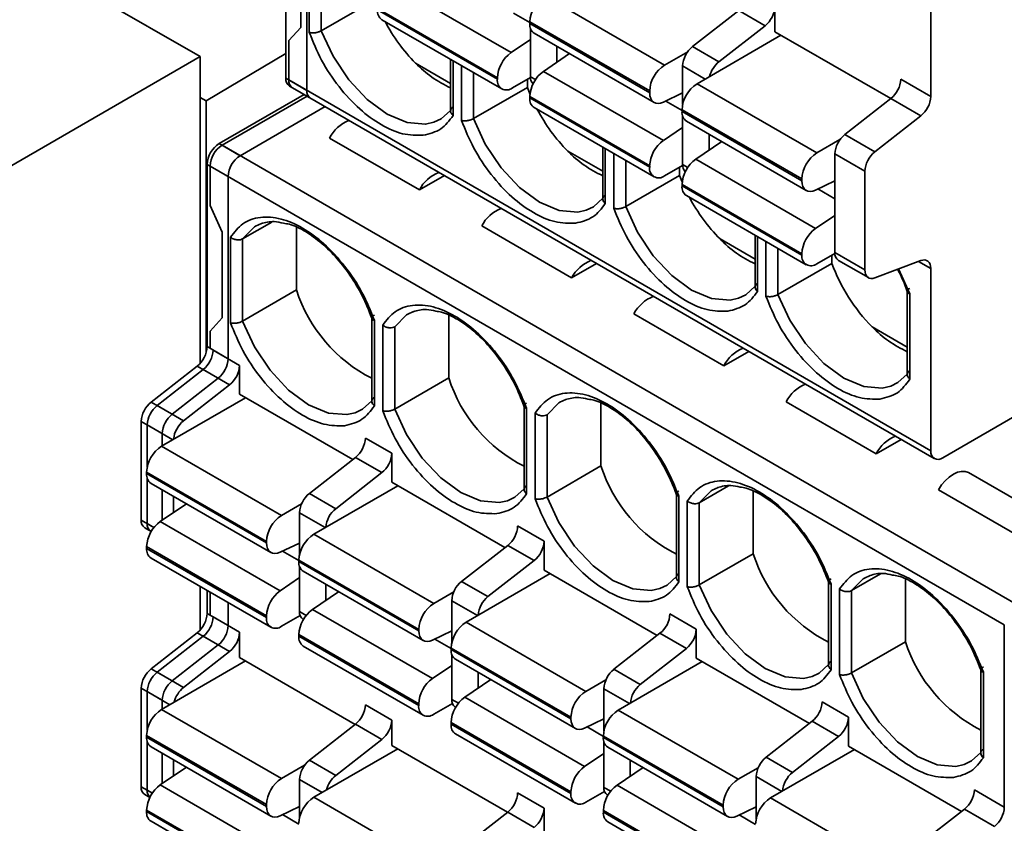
# Model space of a CAD drawing. Header units: millimetres. Extents: x 11 to 199, y 5 to 292.
# Tile 38 of 53: x 95 to 101, y 165 to 170. Entities that reach past the tile are written whole.
import ezdxf

# ---------------------------------------------------------------- set-up
doc = ezdxf.new("R2010")
doc.units = ezdxf.units.MM

msp = doc.modelspace()

# ---------------------------------------------------------------- linework, layer by layer
at = {"color": 7, "linetype": 'Continuous', "lineweight": 35}
for p, q in [((94.2316, 170.7489), (96.1094, 169.6648)), ((96.6144, 169.5369), (96.6144, 170.2092)), ((96.7381, 169.4655), (96.7381, 170.1378)), ((97.9429, 169.6877), (97.236, 170.096)), ((98.1417, 170.023), (98.8488, 169.6148)), ((96.8229, 169.8171), (97.1411, 170.0008)), ((99.4993, 169.8107), (99.4993, 169.96)), ((100.4186, 169.9881), (100.4186, 169.4294)), ((97.8624, 169.5396), (97.1553, 169.9479)), ((97.8624, 169.531), (97.1553, 169.9392)), ((99.2854, 169.9357), (99.0133, 169.7233)), ((99.4409, 169.8459), (99.2854, 169.9357)), ((96.632, 169.7586), (96.7027, 169.8356)), ((97.1812, 169.882), (97.8883, 169.4738)), ((98.0533, 169.8699), (98.7604, 169.4617)), ((98.0533, 169.8699), (98.0533, 169.8593)), ((98.0533, 169.8593), (98.7604, 169.4509)), ((99.1689, 169.6335), (99.4409, 169.8459)), ((98.0568, 169.8328), (98.0568, 169.546)), ((98.0792, 169.8021), (98.7863, 169.3939)), ((99.5347, 169.7903), (99.0397, 169.5046)), ((100.1823, 169.4165), (99.4993, 169.8107)), ((96.632, 169.5267), (96.632, 169.7586)), ((97.9429, 169.6877), (98.0568, 169.765)), ((98.2124, 169.6308), (98.2124, 169.7252)), ((99.0133, 169.7233), (99.1689, 169.6335)), ((96.1094, 169.6648), (94.4314, 168.6961)), ((96.1094, 167.8571), (96.1094, 169.6648)), ((96.1449, 169.4036), (96.6144, 169.6837)), ((98.2876, 169.6818), (98.134, 169.5776)), ((98.8488, 169.6148), (98.985, 169.6934)), ((97.3793, 169.626), (97.5861, 169.5066)), ((97.5861, 169.6482), (97.5861, 169.336)), ((98.9549, 169.6091), (98.9549, 169.3821)), ((98.841, 169.1693), (98.134, 169.5776)), ((96.7381, 169.4655), (96.6144, 169.5369)), ((100.4186, 167.3408), (96.632, 169.5267)), ((96.6351, 169.4911), (96.7588, 169.4197)), ((97.8624, 169.5396), (97.8624, 169.531)), ((98.057, 169.5413), (97.9508, 169.48)), ((98.0392, 169.531), (98.0392, 169.4824)), ((99.0397, 169.5046), (99.7468, 169.0964)), ((100.4186, 169.4294), (100.2418, 169.5314)), ((96.2208, 169.1517), (96.722, 169.441)), ((96.7397, 169.4308), (96.2385, 169.1415)), ((96.6527, 169.4809), (100.4393, 167.295)), ((97.721, 169.2987), (98.0392, 169.4824)), ((98.0392, 169.4824), (98.0542, 169.4441)), ((98.7604, 169.0211), (98.0533, 169.4295)), ((98.0533, 169.4295), (98.0533, 169.4208)), ((98.7604, 169.4509), (98.7604, 169.4617)), ((98.9549, 169.4502), (98.8411, 169.396)), ((96.1449, 169.4036), (96.1094, 169.424)), ((96.1449, 167.9206), (96.1449, 169.4036)), ((96.3446, 169.0802), (96.8457, 169.3695)), ((98.7604, 169.0126), (98.0533, 169.4208)), ((100.1834, 169.4173), (99.9113, 169.2048)), ((100.3602, 169.3152), (100.1834, 169.4173)), ((98.0792, 169.3636), (98.7863, 168.9554)), ((98.9513, 169.3515), (99.6584, 168.9433)), ((98.9513, 169.3515), (98.9513, 169.3409)), ((98.9513, 169.3409), (99.6584, 168.9325)), ((98.9549, 169.3143), (98.9549, 169.0276)), ((100.3602, 169.3152), (100.0881, 169.1028)), ((100.4893, 167.2999), (104.0602, 169.3614)), ((98.9772, 169.2837), (99.6843, 168.8755)), ((98.841, 169.1693), (98.9549, 169.2466)), ((99.1104, 169.1124), (99.1104, 169.2068)), ((100.0881, 169.1028), (99.9113, 169.2048)), ((96.3446, 169.0802), (96.2208, 169.1517)), ((96.2385, 169.1415), (100.9231, 166.4371)), ((97.4017, 168.8782), (96.8714, 169.1843)), ((99.1856, 169.1634), (99.032, 169.0592)), ((99.7468, 169.0964), (99.8831, 169.175)), ((98.2773, 169.1076), (98.4841, 168.9882)), ((98.4841, 169.1298), (98.4841, 168.8176)), ((100.0297, 168.9886), (99.8529, 169.0907)), ((99.8529, 169.0907), (99.8529, 168.5092)), ((96.1501, 169.0292), (96.2739, 168.9578)), ((96.1501, 167.9545), (96.1501, 169.0292)), ((98.7604, 169.0211), (98.7604, 169.0126)), ((98.955, 169.0229), (98.8488, 168.9616)), ((99.739, 168.6509), (99.032, 169.0592)), ((96.1678, 169.019), (100.8524, 166.3146)), ((96.1678, 168.787), (96.1678, 169.019)), ((97.5493, 168.9634), (97.4017, 168.8782)), ((98.619, 168.7803), (98.9372, 168.964)), ((98.9372, 169.0126), (98.9372, 168.964)), ((98.9372, 168.964), (98.9522, 168.9256)), ((100.0297, 168.9886), (100.0297, 168.4071)), ((96.2739, 167.8831), (96.2739, 168.9578)), ((99.6584, 168.5027), (98.9513, 168.9111)), ((98.9513, 168.9111), (98.9513, 168.9024)), ((99.6584, 168.9325), (99.6584, 168.9433)), ((99.8529, 168.9318), (99.7391, 168.8776)), ((99.6584, 168.4942), (98.9513, 168.9024)), ((98.9772, 168.8451), (99.6843, 168.4369)), ((96.2385, 168.6285), (96.1678, 168.787)), ((96.5308, 168.6891), (96.3587, 168.5898)), ((96.4352, 168.6642), (96.4696, 168.6801)), ((99.739, 168.6509), (99.8529, 168.7281)), ((96.2385, 168.1235), (96.2385, 168.6285)), ((96.6769, 168.6567), (96.6769, 168.2887)), ((98.2997, 168.3597), (97.7694, 168.6659)), ((96.288, 168.5999), (96.288, 168.0949)), ((96.3587, 168.105), (96.3587, 168.5898)), ((99.1753, 168.5892), (99.3822, 168.4698)), ((99.3822, 168.6114), (99.3822, 168.2991)), ((99.6584, 168.5027), (99.6584, 168.4942)), ((99.853, 168.5044), (99.7468, 168.4431)), ((100.0297, 168.4071), (99.8529, 168.5092)), ((98.4473, 168.4449), (98.2997, 168.3597)), ((99.517, 168.2619), (99.8352, 168.4455)), ((99.8352, 168.4942), (99.8352, 168.4455)), ((99.8736, 168.4634), (100.0504, 168.3613)), ((100.0881, 168.3604), (100.3602, 168.4621)), ((100.4186, 168.4154), (100.4186, 167.3408)), ((96.3587, 168.105), (96.6769, 168.2887)), ((100.2802, 168.2889), (100.2802, 167.7807)), ((100.2948, 167.7619), (100.2948, 168.2669)), ((97.3332, 168.1457), (97.3677, 168.1617)), ((96.1678, 168.0465), (96.2385, 168.1235)), ((97.1219, 168.132), (97.1219, 167.6239)), ((97.1366, 167.605), (97.1366, 168.11)), ((97.575, 168.1383), (97.575, 167.7703)), ((99.1978, 167.8413), (98.6674, 168.1475)), ((96.1678, 167.9443), (96.1678, 168.0465)), ((97.186, 168.0815), (97.186, 167.5765)), ((97.2568, 167.5866), (97.2568, 168.0714)), ((100.0734, 168.0708), (100.2802, 167.9514)), ((96.2739, 167.8831), (96.1501, 167.9545)), ((96.3411, 167.8443), (96.1855, 167.9341)), ((99.3453, 167.9265), (99.1978, 167.8413)), ((95.8197, 167.628), (96.0917, 167.8404)), ((96.1271, 167.82), (95.855, 167.6075)), ((96.2154, 167.769), (96.0917, 167.8404)), ((96.2826, 167.7302), (96.1271, 167.82)), ((96.3411, 167.8443), (96.3411, 167.6737)), ((95.9434, 167.5565), (96.2154, 167.769)), ((97.2568, 167.5866), (97.575, 167.7703)), ((96.0106, 167.5177), (96.2826, 167.7302)), ((95.9434, 167.5565), (95.8197, 167.628)), ((96.3764, 167.6533), (95.8814, 167.3676)), ((97.0084, 167.2885), (96.3411, 167.6737)), ((98.2312, 167.6273), (98.2657, 167.6432)), ((100.0958, 167.3229), (99.5655, 167.6291)), ((95.855, 167.6075), (96.0106, 167.5177)), ((98.0199, 167.6136), (98.0199, 167.1054)), ((98.0346, 167.0866), (98.0346, 167.5916)), ((98.473, 167.6199), (98.473, 167.2518)), ((95.7612, 167.5138), (95.885, 167.4424)), ((95.7612, 166.9323), (95.7612, 167.5138)), ((98.0841, 167.5631), (98.0841, 167.058)), ((98.1548, 167.0682), (98.1548, 167.5529)), ((95.7966, 167.4934), (95.7966, 167.2451)), ((95.885, 167.3696), (95.885, 167.4424)), ((97.2391, 167.3259), (97.0835, 167.4157)), ((100.2434, 167.4081), (100.0958, 167.3229)), ((95.8814, 167.3676), (96.5885, 166.9594)), ((97.0251, 167.3016), (96.753, 167.0891)), ((97.1806, 167.2118), (97.0251, 167.3016)), ((97.2391, 167.3259), (97.2391, 167.1553)), ((98.1548, 167.0682), (98.473, 167.2518)), ((95.793, 167.2145), (96.5002, 166.8063)), ((95.793, 167.206), (95.793, 167.2145)), ((95.793, 167.206), (96.5002, 166.7976)), ((95.7966, 167.1794), (95.7966, 166.9119)), ((96.9086, 166.9993), (97.1806, 167.2118)), ((100.6403, 167.2127), (101.1706, 166.9065)), ((95.8189, 167.1487), (96.526, 166.7405)), ((95.885, 166.9319), (95.885, 167.1106)), ((97.2744, 167.1349), (96.7795, 166.8492)), ((97.9064, 166.7701), (97.2391, 167.1553)), ((99.2249, 167.1339), (99.0528, 167.0345)), ((99.1292, 167.1089), (99.1637, 167.1248)), ((100.9938, 166.8045), (100.4635, 167.1106)), ((95.9521, 166.9774), (95.9521, 167.0718)), ((96.753, 167.0891), (96.9086, 166.9993)), ((98.918, 167.0952), (98.918, 166.587)), ((98.9326, 166.5682), (98.9326, 167.0732)), ((99.371, 167.1014), (99.371, 166.7334)), ((96.0273, 167.0284), (95.8737, 166.9242)), ((96.5885, 166.9594), (96.7067, 167.0276)), ((98.9821, 167.0446), (98.9821, 166.5396)), ((99.0528, 166.5497), (99.0528, 167.0345)), ((96.6946, 166.975), (96.6946, 166.7267)), ((95.7819, 166.8865), (95.8198, 166.8646)), ((96.5807, 166.5159), (95.8737, 166.9242)), ((98.1371, 166.8075), (97.9815, 166.8973)), ((95.8173, 166.8661), (95.8198, 166.8646)), ((96.7795, 166.8492), (97.4866, 166.441)), ((96.5002, 166.3678), (95.793, 166.7762)), ((95.793, 166.7762), (95.793, 166.7654)), ((96.5002, 166.3572), (95.793, 166.7654)), ((96.5002, 166.7976), (96.5002, 166.8063)), ((96.6946, 166.7968), (96.5808, 166.7427)), ((97.9231, 166.7832), (97.6511, 166.5707)), ((98.0787, 166.6933), (97.9231, 166.7832)), ((98.1371, 166.8075), (98.1371, 166.6369)), ((95.8189, 166.7082), (96.526, 166.3)), ((99.0528, 166.5497), (99.371, 166.7334)), ((96.6911, 166.6961), (97.3982, 166.2879)), ((96.6911, 166.6875), (96.6911, 166.6961)), ((96.6911, 166.6875), (97.3982, 166.2792)), ((96.6946, 166.661), (96.6946, 166.3935)), ((97.8066, 166.4809), (98.0787, 166.6933)), ((96.5807, 166.5159), (96.6946, 166.5932)), ((96.717, 166.6303), (97.4241, 166.2221)), ((98.1725, 166.6165), (97.6775, 166.3308)), ((98.8044, 166.2517), (98.1371, 166.6369)), ((100.1229, 166.6154), (99.9508, 166.5161)), ((100.0273, 166.5905), (100.0618, 166.6064)), ((100.269, 166.583), (100.269, 166.215)), ((96.1094, 166.2844), (96.1094, 166.5405)), ((96.8502, 166.459), (96.8502, 166.5534)), ((97.6511, 166.5707), (97.8066, 166.4809)), ((99.816, 166.5768), (99.816, 166.0686)), ((99.8306, 166.0498), (99.8306, 166.5548)), ((99.8801, 166.5262), (99.8801, 166.0212)), ((96.1501, 166.3819), (96.1501, 166.517)), ((96.1678, 166.3716), (96.1678, 166.5068)), ((96.9253, 166.51), (96.7718, 166.4058)), ((97.4866, 166.441), (97.6047, 166.5092)), ((99.9508, 166.0313), (99.9508, 166.5161)), ((96.2739, 166.3104), (96.2739, 166.4455)), ((97.5926, 166.4566), (97.5926, 166.2083)), ((96.2739, 166.3104), (96.1501, 166.3819)), ((96.3411, 166.2716), (96.1855, 166.3614)), ((96.5002, 166.3572), (96.5002, 166.3678)), ((96.6983, 166.3695), (96.5885, 166.3062)), ((97.4787, 165.9975), (96.7718, 166.4058)), ((99.0351, 166.2891), (98.8796, 166.3789)), ((96.7153, 166.3477), (96.7179, 166.3462)), ((97.6775, 166.3308), (98.3846, 165.9225)), ((100.8524, 166.3146), (100.8524, 165.24)), ((95.8197, 166.0553), (96.0917, 166.2677)), ((96.1271, 166.2473), (95.855, 166.0349)), ((96.2154, 166.1963), (96.0917, 166.2677)), ((96.2826, 166.1575), (96.1271, 166.2473)), ((96.3411, 166.1223), (96.3411, 166.2716)), ((97.3982, 165.8494), (96.6911, 166.2577)), ((96.6911, 166.2577), (96.6911, 166.247)), ((97.3982, 165.8388), (96.6911, 166.247)), ((97.3982, 166.2792), (97.3982, 166.2879)), ((97.5926, 166.2784), (97.4789, 166.2242)), ((98.8211, 166.2647), (98.5491, 166.0523)), ((98.9767, 166.1749), (98.8211, 166.2647)), ((99.0351, 166.2891), (99.0351, 166.1185)), ((95.9434, 165.9838), (96.2154, 166.1963)), ((96.717, 166.1897), (97.4241, 165.7815)), ((97.5891, 166.1777), (98.2962, 165.7695)), ((97.5891, 166.1691), (97.5891, 166.1777)), ((98.7047, 165.9625), (98.9767, 166.1749)), ((99.9508, 166.0313), (100.269, 166.215)), ((96.0106, 165.9451), (96.2826, 166.1575)), ((97.024, 165.728), (96.3411, 166.1223)), ((97.5891, 166.1691), (98.2962, 165.7607)), ((97.5926, 166.1426), (97.5926, 165.875)), ((99.7024, 165.7333), (99.0351, 166.1185)), ((96.3764, 166.1019), (95.8814, 165.8162)), ((97.4787, 165.9975), (97.5926, 166.0748)), ((97.615, 166.1119), (98.3221, 165.7037)), ((99.0705, 166.0981), (98.5755, 165.8123)), ((100.714, 166.0584), (100.714, 165.5502)), ((95.9434, 165.9838), (95.8197, 166.0553)), ((95.855, 166.0349), (96.0106, 165.9451)), ((97.7482, 165.9406), (97.7482, 166.035)), ((98.5491, 166.0523), (98.7047, 165.9625)), ((100.7287, 165.5314), (100.7287, 166.0364)), ((97.8234, 165.9916), (97.6698, 165.8874)), ((98.3846, 165.9225), (98.5027, 165.9907)), ((95.7612, 165.9411), (95.885, 165.8697)), ((95.7612, 165.3596), (95.7612, 165.9411)), ((95.7966, 165.9207), (95.7966, 165.6937)), ((98.3767, 165.4791), (97.6698, 165.8874)), ((98.4907, 165.9381), (98.4907, 165.6899)), ((95.885, 165.8182), (95.885, 165.8697)), ((97.2391, 165.7532), (97.0835, 165.843)), ((97.3982, 165.8388), (97.3982, 165.8494)), ((97.5963, 165.8511), (97.4866, 165.7877)), ((97.6133, 165.8293), (97.6159, 165.8278)), ((99.9332, 165.7707), (99.7776, 165.8605)), ((95.8814, 165.8162), (96.5885, 165.408)), ((98.2962, 165.7607), (98.2962, 165.7695)), ((98.5755, 165.8123), (99.2826, 165.4041)), ((99.9332, 165.7707), (99.9332, 165.6001)), ((97.0251, 165.7289), (96.753, 165.5164)), ((97.1806, 165.6391), (97.0251, 165.7289)), ((97.2391, 165.6039), (97.2391, 165.7532)), ((98.2962, 165.3309), (97.5891, 165.7393)), ((97.5891, 165.7393), (97.5891, 165.7286)), ((98.2962, 165.3204), (97.5891, 165.7286)), ((98.4907, 165.76), (98.3769, 165.7058)), ((99.7192, 165.7463), (99.4471, 165.5339)), ((99.8747, 165.6565), (99.7192, 165.7463)), ((95.793, 165.6631), (96.5002, 165.2549)), ((95.793, 165.6631), (95.793, 165.6525)), ((95.793, 165.6525), (96.5002, 165.2441)), ((97.615, 165.6713), (98.3221, 165.2631)), ((98.4871, 165.6592), (99.1942, 165.251)), ((98.4871, 165.6507), (98.4871, 165.6592)), ((99.6027, 165.4441), (99.8747, 165.6565)), ((95.7966, 165.6259), (95.7966, 165.3392)), ((95.8189, 165.5952), (96.526, 165.187)), ((96.9086, 165.4266), (97.1806, 165.6391)), ((97.922, 165.2096), (97.2391, 165.6039)), ((98.4871, 165.6507), (99.1942, 165.2423)), ((98.4907, 165.6242), (98.4907, 165.3566)), ((98.513, 165.5935), (99.2201, 165.1853)), ((100.6005, 165.2148), (99.9332, 165.6001)), ((95.885, 165.3784), (95.885, 165.5571)), ((97.2744, 165.5835), (96.7795, 165.2977)), ((98.3767, 165.4791), (98.4907, 165.5564)), ((99.9685, 165.5797), (99.4735, 165.2939)), ((95.9521, 165.424), (95.9521, 165.5183)), ((96.5885, 165.408), (96.7248, 165.4866)), ((96.753, 165.5164), (96.9086, 165.4266)), ((98.6462, 165.4222), (98.6462, 165.5166)), ((99.4471, 165.5339), (99.6027, 165.4441)), ((96.0273, 165.475), (95.8737, 165.3708)), ((98.7214, 165.4732), (98.5678, 165.369)), ((99.2826, 165.4041), (99.4008, 165.4723)), ((99.3887, 165.4197), (99.3887, 165.1714)), ((96.5807, 164.9625), (95.8737, 165.3708)), ((96.6946, 165.4023), (96.6946, 165.1753)), ((99.2748, 164.9607), (98.5678, 165.369)), ((95.7819, 165.3138), (95.8119, 165.2965)), ((98.1371, 165.2348), (97.9815, 165.3246)), ((98.2962, 165.3204), (98.2962, 165.3309)), ((98.4944, 165.3327), (98.3846, 165.2693)), ((98.5114, 165.3108), (98.5139, 165.3094)), ((100.6756, 165.342), (100.8524, 165.24)), ((96.5002, 165.2441), (96.5002, 165.2549)), ((96.7795, 165.2977), (97.4866, 164.8895)), ((99.1942, 165.2423), (99.1942, 165.251)), ((99.4735, 165.2939), (100.1806, 164.8857)), ((96.5002, 164.8143), (95.793, 165.2227)), ((95.793, 165.2227), (95.793, 165.214)), ((96.5002, 164.8058), (95.793, 165.214)), ((96.6946, 165.2434), (96.5808, 165.1892)), ((97.9231, 165.2105), (97.6511, 164.998)), ((98.0787, 165.1207), (97.9231, 165.2105)), ((98.1371, 165.0855), (98.1371, 165.2348)), ((99.1942, 164.8125), (98.4871, 165.2209)), ((98.4871, 165.2209), (98.4871, 165.2101)), ((99.1942, 164.8019), (98.4871, 165.2101)), ((99.3887, 165.2416), (99.2749, 165.1874)), ((100.6172, 165.2279), (100.3451, 165.0155)), ((100.794, 165.1258), (100.6172, 165.2279)), ((95.8189, 165.1567), (96.526, 164.7485)), ((98.513, 165.1529), (99.2201, 164.7447))]:
    msp.add_line(p, q, dxfattribs=at)
at = {"color": 8, "linetype": 'Continuous', "lineweight": 35}
for p, q in [((96.7027, 169.8356), (96.7027, 170.1582)), ((96.7522, 170.1296), (96.7522, 169.807)), ((96.8229, 169.8171), (96.8229, 170.0888)), ((98.0533, 169.8655), (97.957, 169.9211)), ((97.6008, 169.3172), (97.6008, 169.6398)), ((97.6503, 169.6112), (97.6503, 169.2886)), ((98.9549, 169.6091), (99.0879, 169.5324)), ((97.721, 169.2987), (97.721, 169.5704)), ((98.0568, 169.546), (98.0868, 169.5287)), ((98.9513, 169.3471), (98.8551, 169.4026)), ((98.4988, 168.7987), (98.4988, 169.1213)), ((98.5483, 169.0928), (98.5483, 168.7702)), ((98.619, 168.7803), (98.619, 169.052)), ((98.9549, 169.0276), (98.9849, 169.0103)), ((99.8529, 168.8266), (99.7531, 168.8842)), ((99.3968, 168.2803), (99.3968, 168.6029)), ((99.4463, 168.5744), (99.4463, 168.2518)), ((99.517, 168.2619), (99.517, 168.5335)), ((100.3465, 168.457), (100.4186, 168.4154)), ((100.2948, 168.2669), (100.2292, 168.4132)), ((95.948, 167.406), (95.7966, 167.4934)), ((95.8364, 166.8889), (95.7612, 166.9323)), ((96.846, 166.8876), (96.6946, 166.975)), ((95.8364, 166.8889), (95.7966, 166.9119)), ((96.6911, 166.6937), (96.5948, 166.7493)), ((97.744, 166.3692), (97.5926, 166.4566)), ((96.7345, 166.3705), (96.6946, 166.3935)), ((97.5891, 166.1753), (97.4928, 166.2309)), ((95.7966, 165.9207), (95.9296, 165.8439)), ((98.6421, 165.8507), (98.4907, 165.9381)), ((97.6325, 165.852), (97.5926, 165.875)), ((98.4871, 165.6569), (98.3908, 165.7125)), ((99.5401, 165.3323), (99.3887, 165.4197)), ((96.6946, 165.4023), (96.8276, 165.3255)), ((95.8266, 165.3219), (95.7612, 165.3596)), ((95.7966, 165.3392), (95.8266, 165.3219)), ((98.5305, 165.3336), (98.4907, 165.3566)), ((96.6911, 165.1402), (96.5948, 165.1958)), ((99.3851, 165.1385), (99.2889, 165.194))]:
    msp.add_line(p, q, dxfattribs=at)
at = {"color": 8, "linetype": 'Continuous', "lineweight": 35, "flags": 128}
for points in [[(97.4881, 169.2772), (97.4383, 169.266), (97.3293, 169.2752), (97.2119, 169.3247), (97.0944, 169.4108), (96.9854, 169.5275), (96.8927, 169.6662), (96.8229, 169.8171)], [(98.3861, 168.7588), (98.3363, 168.7476), (98.2273, 168.7568), (98.1099, 168.8062), (97.9924, 168.8924), (97.8834, 169.009), (97.7907, 169.1478), (97.721, 169.2987)], [(99.2841, 168.2403), (99.2343, 168.2292), (99.1253, 168.2384), (99.0079, 168.2878), (98.8905, 168.374), (98.7815, 168.4906), (98.6888, 168.6294), (98.619, 168.7803)], [(96.3587, 168.5898), (96.4285, 168.6601), (96.4352, 168.6642)], [(100.1822, 167.7219), (100.1324, 167.7108), (100.0234, 167.72), (99.9059, 167.7694), (99.7885, 167.8555), (99.6795, 167.9722), (99.5868, 168.111), (99.517, 168.2619)], [(97.0239, 167.565), (96.9741, 167.5539), (96.8651, 167.5631), (96.7476, 167.6125), (96.6302, 167.6987), (96.5212, 167.8153), (96.4285, 167.9541), (96.3587, 168.105)], [(97.2568, 168.0714), (97.3265, 168.1417), (97.3332, 168.1457)], [(98.1548, 167.5529), (98.2245, 167.6233), (98.2312, 167.6273)], [(97.9219, 167.0466), (97.8721, 167.0355), (97.7631, 167.0447), (97.6457, 167.0941), (97.5282, 167.1803), (97.4192, 167.2969), (97.3265, 167.4357), (97.2568, 167.5866)], [(99.0528, 167.0345), (99.1226, 167.1049), (99.1292, 167.1089)], [(98.8199, 166.5282), (98.7701, 166.5171), (98.6611, 166.5263), (98.5437, 166.5757), (98.4263, 166.6618), (98.3173, 166.7785), (98.2245, 166.9173), (98.1548, 167.0682)], [(99.9508, 166.5161), (100.0206, 166.5865), (100.0273, 166.5905)], [(99.718, 166.0098), (99.6682, 165.9986), (99.5592, 166.0078), (99.4417, 166.0573), (99.3243, 166.1434), (99.2153, 166.2601), (99.1226, 166.3988), (99.0528, 166.5497)], [(100.616, 165.4914), (100.5662, 165.4802), (100.4572, 165.4894), (100.3397, 165.5389), (100.2223, 165.625), (100.1133, 165.7417), (100.0206, 165.8804), (99.9508, 166.0313)]]:
    msp.add_lwpolyline(points, dxfattribs=at)
at = {"color": 7, "linetype": 'Continuous', "lineweight": 35, "flags": 128}
for points in [[(98.8411, 169.396), (98.825, 169.3901), (98.8097, 169.388), (98.7958, 169.3898), (98.7837, 169.3955), (98.7738, 169.4048), (98.7665, 169.4175), (98.762, 169.433), (98.7604, 169.4509)], [(97.5861, 169.3475), (97.531, 169.2977), (97.4881, 169.2772)], [(99.7391, 168.8776), (99.723, 168.8717), (99.7078, 168.8696), (99.6938, 168.8714), (99.6817, 168.8771), (99.6718, 168.8864), (99.6645, 168.8991), (99.66, 168.9146), (99.6584, 168.9325)], [(98.4841, 168.8291), (98.429, 168.7793), (98.3861, 168.7588)], [(100.3602, 168.4621), (100.3721, 168.4653), (100.3832, 168.4657), (100.3933, 168.4634), (100.402, 168.4584), (100.4091, 168.4508), (100.4143, 168.4409), (100.4175, 168.429), (100.4186, 168.4154)], [(100.0297, 168.4071), (100.0308, 168.3936), (100.0339, 168.3817), (100.0392, 168.3718), (100.0462, 168.3642), (100.0549, 168.3592), (100.065, 168.3568), (100.0762, 168.3573), (100.0881, 168.3604)], [(99.3822, 168.3107), (99.3271, 168.2609), (99.2841, 168.2403)], [(100.2802, 167.7923), (100.2251, 167.7425), (100.1822, 167.7219)], [(97.1219, 167.6354), (97.0668, 167.5856), (97.0239, 167.565)], [(100.4635, 167.1106), (100.4826, 167.1391), (100.5043, 167.1644), (100.5276, 167.1858), (100.5519, 167.2025), (100.5761, 167.2138), (100.5995, 167.2194), (100.6211, 167.219), (100.6403, 167.2127)], [(98.0199, 167.117), (97.9648, 167.0672), (97.9219, 167.0466)], [(96.5808, 166.7427), (96.5648, 166.7367), (96.5495, 166.7347), (96.5355, 166.7365), (96.5234, 166.7422), (96.5135, 166.7515), (96.5062, 166.7641), (96.5017, 166.7797), (96.5002, 166.7976)], [(98.918, 166.5986), (98.8628, 166.5488), (98.8199, 166.5282)], [(97.4789, 166.2242), (97.4628, 166.2183), (97.4475, 166.2162), (97.4336, 166.2181), (97.4215, 166.2237), (97.4116, 166.2331), (97.4042, 166.2457), (97.3997, 166.2613), (97.3982, 166.2792)], [(99.816, 166.0802), (99.7609, 166.0304), (99.718, 166.0098)], [(98.3769, 165.7058), (98.3608, 165.6999), (98.3455, 165.6978), (98.3316, 165.6997), (98.3195, 165.7053), (98.3096, 165.7146), (98.3023, 165.7273), (98.2977, 165.7428), (98.2962, 165.7607)], [(100.714, 165.5617), (100.6589, 165.5119), (100.616, 165.4914)], [(96.5808, 165.1892), (96.5648, 165.1833), (96.5495, 165.1812), (96.5355, 165.183), (96.5234, 165.1887), (96.5135, 165.198), (96.5062, 165.2107), (96.5017, 165.2262), (96.5002, 165.2441)], [(99.2749, 165.1874), (99.2588, 165.1815), (99.2436, 165.1794), (99.2296, 165.1812), (99.2175, 165.1869), (99.2076, 165.1962), (99.2003, 165.2089), (99.1958, 165.2244), (99.1942, 165.2423)]]:
    msp.add_lwpolyline(points, dxfattribs=at)
at = {"color": 7, "linetype": 'Continuous', "lineweight": 35}
for centre, radius, start, end in [((98.2452, 169.8612), 0.1921, 122.60548, 177.39452), ((99.3431, 169.968), 0.1564, 308.69084, 357.09274), ((97.2147, 169.9316), 0.0599, 172.74417, 235.94365), ((98.1133, 170.3535), 1.0334, 207.79091, 224.7464), ((98.1134, 169.852), 0.0606, 173.1059, 235.58192), ((99.1111, 169.6012), 0.1564, 128.69084, 177.09274), ((98.0564, 169.53), 0.1943, 125.74809, 177.19598), ((97.8651, 170.0952), 0.6754, 224.00104, 245.60161), ((98.9523, 169.453), 0.1921, 122.60548, 177.39452), ((99.2711, 169.5079), 0.1619, 129.16875, 165.84612), ((98.2474, 169.4198), 0.1943, 125.69473, 177.13744), ((98.1107, 169.542), 0.054, 175.737, 224.90821), ((96.6619, 169.5309), 0.048, 172.74417, 235.94365), ((96.681, 169.5213), 0.0493, 173.70115, 234.98667), ((97.9163, 169.5223), 0.0546, 170.78596, 309.20329), ((99.1432, 169.3427), 0.1921, 122.60548, 177.39452), ((100.0856, 169.5394), 0.1564, 308.69084, 357.09274), ((96.7871, 169.4601), 0.0493, 173.70115, 234.98667), ((100.2624, 169.4373), 0.1564, 308.69084, 357.09274), ((98.1128, 169.4132), 0.0599, 172.74417, 235.94365), ((99.0113, 169.8351), 1.0334, 207.79091, 224.7464), ((99.0115, 169.3336), 0.0606, 173.1059, 235.58192), ((97.0703, 169.0799), 0.2247, 111.93459, 152.30522), ((100.0091, 169.0828), 0.1564, 128.69084, 177.09274), ((96.3037, 169.0222), 0.1537, 122.60548, 177.39452), ((96.3213, 169.012), 0.1537, 122.60548, 177.39452), ((98.9544, 169.0116), 0.1943, 125.74809, 177.19598), ((96.4274, 168.9508), 0.1537, 122.60548, 177.39452), ((98.7631, 169.5768), 0.6754, 224.00104, 245.60161), ((99.8503, 168.9345), 0.1921, 122.60548, 177.39452), ((100.1859, 168.9807), 0.1564, 128.69084, 177.09274), ((99.1454, 168.9014), 0.1943, 125.69473, 177.13744), ((99.0088, 169.0236), 0.054, 175.737, 224.90822), ((97.6007, 168.7737), 0.2247, 111.93459, 152.30522), ((98.8143, 169.0039), 0.0546, 170.78596, 309.20329), ((99.0108, 168.8948), 0.0599, 172.74417, 235.94365), ((99.9093, 169.3167), 1.0334, 207.79091, 224.7464), ((97.9684, 168.5615), 0.2247, 111.93459, 152.30522), ((99.8525, 168.4932), 0.1943, 125.74809, 177.19598), ((99.6612, 169.0584), 0.6754, 224.00104, 245.60161), ((99.9015, 168.5036), 0.049, 173.46674, 235.22108), ((98.4987, 168.2553), 0.2247, 111.93459, 152.30522), ((99.7123, 168.4854), 0.0546, 170.78596, 309.20329), ((100.8199, 168.8081), 1.0493, 200.21534, 224.6458), ((97.5225, 168.5608), 0.8883, 197.84069, 243.19218), ((98.8664, 168.0431), 0.2247, 111.93459, 152.30522), ((100.5592, 168.54), 0.6754, 224.00104, 245.60161), ((95.9939, 167.9625), 0.1564, 308.69084, 357.09274), ((96.0293, 167.9421), 0.1564, 308.69084, 357.09274), ((99.3967, 167.7369), 0.2247, 111.93459, 152.30522), ((96.1177, 167.891), 0.1564, 308.69084, 357.09274), ((96.1849, 167.8523), 0.1564, 308.69084, 357.09274), ((98.4206, 168.0424), 0.8883, 197.84069, 243.19218), ((99.7644, 167.5246), 0.2247, 111.93459, 152.30522), ((95.9174, 167.5059), 0.1564, 128.69084, 177.09274), ((95.9528, 167.4855), 0.1564, 128.69084, 177.09274), ((96.0412, 167.4344), 0.1564, 128.69084, 177.09274), ((96.1096, 167.3947), 0.1579, 128.82577, 174.99996), ((96.9273, 167.4236), 0.1564, 308.69084, 357.09274), ((100.2947, 167.2185), 0.2247, 111.93459, 152.30522), ((95.9849, 167.2058), 0.1921, 122.60548, 177.39452), ((100.4617, 167.3338), 0.0437, 170.78596, 309.20329), ((97.0829, 167.3338), 0.1564, 308.69084, 357.09274), ((99.3186, 167.524), 0.8883, 197.84069, 243.19218), ((95.8532, 167.1987), 0.0606, 173.1059, 235.58192), ((96.8508, 166.9671), 0.1564, 128.69084, 177.09274), ((97.0076, 166.8763), 0.1579, 128.82577, 174.99996), ((95.8099, 166.9267), 0.049, 173.46674, 235.22108), ((96.6921, 166.7976), 0.1921, 122.60548, 177.39452), ((95.9871, 166.7665), 0.1943, 125.69473, 177.13744), ((95.8452, 166.9063), 0.049, 173.46674, 235.22108), ((97.8253, 166.9052), 0.1564, 308.69084, 357.09274), ((96.883, 166.6873), 0.1921, 122.60548, 177.39452), ((95.8543, 166.7586), 0.0616, 173.70115, 234.98667), ((97.9809, 166.8154), 0.1564, 308.69084, 357.09274), ((100.2166, 167.0056), 0.8883, 197.84069, 243.19218), ((96.7512, 166.6803), 0.0606, 173.1059, 235.58192), ((97.7488, 166.4486), 0.1564, 128.69084, 177.09274), ((96.6942, 166.3583), 0.1943, 125.74809, 177.19598), ((97.9056, 166.3579), 0.1579, 128.82577, 174.99996), ((97.5901, 166.2791), 0.1921, 122.60548, 177.39452), ((95.9939, 166.3898), 0.1564, 308.69084, 357.09274), ((96.0293, 166.3694), 0.1564, 308.69084, 357.09274), ((96.554, 166.3485), 0.0546, 170.78596, 309.20329), ((96.8851, 166.248), 0.1943, 125.69473, 177.13744), ((96.7433, 166.3879), 0.049, 173.46674, 235.22108), ((98.7234, 166.3868), 0.1564, 308.69084, 357.09274), ((96.1177, 166.3184), 0.1564, 308.69084, 357.09274), ((97.781, 166.1689), 0.1921, 122.60548, 177.39452), ((96.1849, 166.2796), 0.1564, 308.69084, 357.09274), ((96.7523, 166.2402), 0.0616, 173.70115, 234.98667), ((98.8789, 166.297), 0.1564, 308.69084, 357.09274), ((101.1198, 166.4916), 0.8946, 198.00962, 243.02325), ((97.6492, 166.1618), 0.0606, 173.1059, 235.58192), ((95.9174, 165.9332), 0.1564, 128.69084, 177.09274), ((95.9528, 165.9128), 0.1564, 128.69084, 177.09274), ((98.6469, 165.9302), 0.1564, 128.69084, 177.09274), ((96.0412, 165.8618), 0.1564, 128.69084, 177.09274), ((96.1128, 165.8195), 0.1619, 129.16875, 165.84612), ((97.5922, 165.8399), 0.1943, 125.74809, 177.19598), ((98.8037, 165.8395), 0.1579, 128.82577, 174.99996), ((97.7831, 165.7296), 0.1943, 125.69473, 177.13744), ((98.4881, 165.7607), 0.1921, 122.60548, 177.39452), ((96.9273, 165.851), 0.1564, 308.69084, 357.09274), ((97.4521, 165.83), 0.0546, 170.78596, 309.20329), ((97.6413, 165.8695), 0.049, 173.46674, 235.22108), ((99.6214, 165.8684), 0.1564, 308.69084, 357.09274), ((95.9849, 165.6543), 0.1921, 122.60548, 177.39452), ((98.679, 165.6505), 0.1921, 122.60548, 177.39452), ((99.777, 165.7786), 0.1564, 308.69084, 357.09274), ((97.0829, 165.7612), 0.1564, 308.69084, 357.09274), ((97.6503, 165.7218), 0.0616, 173.70115, 234.98667), ((95.8532, 165.6452), 0.0606, 173.1059, 235.58192), ((98.5472, 165.6434), 0.0606, 173.1059, 235.58192), ((96.8508, 165.3944), 0.1564, 128.69084, 177.09274), ((98.4902, 165.3214), 0.1943, 125.74809, 177.19598), ((99.5449, 165.4118), 0.1564, 128.69084, 177.09274), ((97.0109, 165.3011), 0.1619, 129.16875, 165.84612), ((99.7017, 165.321), 0.1579, 128.82577, 174.99996), ((95.9871, 165.213), 0.1943, 125.69473, 177.13744), ((96.6921, 165.2461), 0.1921, 122.60548, 177.39452), ((98.6812, 165.2112), 0.1943, 125.69473, 177.13744), ((99.3861, 165.2423), 0.1921, 122.60548, 177.39452), ((95.8099, 165.354), 0.049, 173.46674, 235.22108), ((95.8505, 165.3352), 0.054, 175.73696, 224.90862), ((97.8253, 165.3325), 0.1564, 308.69084, 357.09274), ((98.3501, 165.3116), 0.0546, 170.78596, 309.20329), ((98.5393, 165.3511), 0.049, 173.46674, 235.22108), ((100.5194, 165.35), 0.1564, 308.69084, 357.09274), ((96.883, 165.1359), 0.1921, 122.60548, 177.39452), ((99.5771, 165.1321), 0.1921, 122.60548, 177.39452), ((95.8525, 165.2064), 0.0599, 172.74417, 235.94365), ((97.9809, 165.2427), 0.1564, 308.69084, 357.09274), ((98.5484, 165.2034), 0.0616, 173.70115, 234.98667), ((100.6962, 165.2479), 0.1564, 308.69084, 357.09274)]:
    msp.add_arc(centre, radius, start, end, dxfattribs=at)
for points, knots in [([(96.8229, 169.8171), (96.819, 169.8151), (96.8104, 169.8106), (96.7961, 169.8066), (96.783, 169.8046), (96.7722, 169.8041), (96.7614, 169.8048), (96.7554, 169.8062), (96.7522, 169.807)], [0, 0, 0, 0, 0.1912741, 0.4206492, 0.5505443, 0.6903644, 0.8401678, 1, 1, 1, 1]), ([(97.4249, 169.2006), (97.4614, 169.2095), (97.533, 169.227), (97.5785, 169.2875), (97.6008, 169.3172)], [0, 0, 0, 0, 0.509484, 1, 1, 1, 1]), ([(97.6008, 169.3681), (97.5975, 169.3657), (97.5903, 169.3604), (97.5862, 169.3504), (97.5859, 169.3411), (97.5881, 169.3331), (97.5928, 169.3248), (97.5981, 169.3198), (97.6008, 169.3172)], [0, 0, 0, 0, 0.191277, 0.420653, 0.550548, 0.690367, 0.840169, 1, 1, 1, 1]), ([(97.721, 169.2987), (97.7171, 169.2967), (97.7085, 169.2922), (97.6941, 169.2881), (97.681, 169.2862), (97.6703, 169.2857), (97.6594, 169.2864), (97.6534, 169.2878), (97.6503, 169.2886)], [0, 0, 0, 0, 0.191274, 0.420649, 0.550544, 0.690364, 0.840168, 1, 1, 1, 1]), ([(98.4988, 168.8497), (98.4955, 168.8473), (98.4883, 168.842), (98.4842, 168.832), (98.484, 168.8227), (98.4861, 168.8147), (98.4908, 168.8064), (98.4961, 168.8014), (98.4988, 168.7987)], [0, 0, 0, 0, 0.191277, 0.420653, 0.550548, 0.690367, 0.840169, 1, 1, 1, 1]), ([(98.323, 168.6821), (98.3594, 168.6911), (98.431, 168.7086), (98.4765, 168.7691), (98.4988, 168.7987)], [0, 0, 0, 0, 0.509484, 1, 1, 1, 1]), ([(98.619, 168.7803), (98.6151, 168.7782), (98.6065, 168.7738), (98.5921, 168.7697), (98.579, 168.7678), (98.5683, 168.7673), (98.5575, 168.7679), (98.5514, 168.7694), (98.5483, 168.7702)], [0, 0, 0, 0, 0.191274, 0.420649, 0.550544, 0.690364, 0.840168, 1, 1, 1, 1]), ([(97.1366, 168.11), (97.114, 168.1651), (97.0681, 168.2774), (96.9636, 168.4339), (96.8422, 168.5651), (96.7123, 168.6603), (96.5824, 168.7151), (96.461, 168.7241), (96.3565, 168.6882), (96.3106, 168.629), (96.288, 168.5999)], [0, 0, 0, 0, 0.122629, 0.25, 0.377371, 0.5, 0.622629, 0.75, 0.877371, 1, 1, 1, 1]), ([(96.4668, 168.6791), (96.4922, 168.6861), (96.5329, 168.6975), (96.5817, 168.6862), (96.6001, 168.682)], [0, 0, 0, 0, 0.621954, 1, 1, 1, 1]), ([(96.6001, 168.682), (96.6116, 168.6804), (96.6527, 168.6747), (96.7301, 168.6357), (96.8262, 168.5676), (96.9192, 168.4748), (97.0033, 168.3638), (97.0762, 168.2392), (97.1102, 168.151), (97.1273, 168.1068)], [0, 0, 0, 0, 0.060779, 0.215825, 0.371296, 0.527325, 0.684041, 0.841563, 1, 1, 1, 1]), ([(96.288, 168.5999), (96.2911, 168.5975), (96.2972, 168.5929), (96.308, 168.5882), (96.3188, 168.5852), (96.3318, 168.5835), (96.3462, 168.5842), (96.3548, 168.588), (96.3587, 168.5898)], [0, 0, 0, 0, 0.1598307, 0.309633, 0.4494524, 0.5793473, 0.8087232, 1, 1, 1, 1]), ([(100.2219, 168.4104), (100.2249, 168.4053), (100.252, 168.3589), (100.2698, 168.3085), (100.2856, 168.2637)], [0, 0, 0, 0, 0.10985, 1, 1, 1, 1]), ([(99.3968, 168.3313), (99.3935, 168.3288), (99.3864, 168.3236), (99.3822, 168.3136), (99.382, 168.3042), (99.3842, 168.2963), (99.3889, 168.288), (99.3941, 168.2829), (99.3968, 168.2803)], [0, 0, 0, 0, 0.191277, 0.420653, 0.550548, 0.690367, 0.840169, 1, 1, 1, 1]), ([(99.221, 168.1637), (99.2575, 168.1727), (99.329, 168.1902), (99.3745, 168.2507), (99.3968, 168.2803)], [0, 0, 0, 0, 0.509484, 1, 1, 1, 1]), ([(100.2948, 168.2669), (100.2921, 168.2679), (100.2869, 168.2699), (100.2822, 168.2741), (100.28, 168.2785), (100.2803, 168.2842), (100.2844, 168.2909), (100.2916, 168.2955), (100.2948, 168.2976)], [0, 0, 0, 0, 0.159834, 0.309638, 0.449459, 0.579355, 0.808729, 1, 1, 1, 1]), ([(99.517, 168.2619), (99.5131, 168.2598), (99.5045, 168.2554), (99.4901, 168.2513), (99.4771, 168.2494), (99.4663, 168.2489), (99.4555, 168.2495), (99.4494, 168.251), (99.4463, 168.2518)], [0, 0, 0, 0, 0.191274, 0.420649, 0.550544, 0.690364, 0.840168, 1, 1, 1, 1]), ([(98.0346, 167.5916), (98.012, 167.6467), (97.9661, 167.759), (97.8616, 167.9155), (97.7402, 168.0467), (97.6103, 168.1418), (97.4804, 168.1967), (97.359, 168.2056), (97.2545, 168.1698), (97.2086, 168.1105), (97.186, 168.0815)], [0, 0, 0, 0, 0.122629, 0.25, 0.377371, 0.5, 0.622629, 0.75, 0.877371, 1, 1, 1, 1]), ([(97.3649, 168.1606), (97.3902, 168.1677), (97.431, 168.179), (97.4797, 168.1678), (97.4981, 168.1636)], [0, 0, 0, 0, 0.621954, 1, 1, 1, 1]), ([(97.4981, 168.1636), (97.5097, 168.1619), (97.5507, 168.1562), (97.6281, 168.1173), (97.7242, 168.0492), (97.8172, 167.9564), (97.9014, 167.8454), (97.9742, 167.7207), (98.0083, 167.6326), (98.0253, 167.5884)], [0, 0, 0, 0, 0.0607788, 0.2158248, 0.3712957, 0.5273254, 0.6840414, 0.8415629, 1, 1, 1, 1]), ([(96.3587, 168.105), (96.3548, 168.103), (96.3462, 168.0985), (96.3318, 168.0944), (96.3188, 168.0925), (96.308, 168.092), (96.2972, 168.0926), (96.2911, 168.0941), (96.288, 168.0949)], [0, 0, 0, 0, 0.191274, 0.420649, 0.550544, 0.690364, 0.840168, 1, 1, 1, 1]), ([(97.1366, 168.1408), (97.1333, 168.1386), (97.1261, 168.134), (97.122, 168.1274), (97.1217, 168.1216), (97.1239, 168.1172), (97.1286, 168.113), (97.1338, 168.111), (97.1366, 168.11)], [0, 0, 0, 0, 0.191274, 0.420649, 0.550544, 0.690364, 0.840168, 1, 1, 1, 1]), ([(97.186, 168.0815), (97.1892, 168.0791), (97.1952, 168.0745), (97.206, 168.0698), (97.2168, 168.0668), (97.2299, 168.0651), (97.2442, 168.0658), (97.2528, 168.0696), (97.2568, 168.0714)], [0, 0, 0, 0, 0.159831, 0.309633, 0.449452, 0.579347, 0.808723, 1, 1, 1, 1]), ([(100.2948, 167.8128), (100.2916, 167.8104), (100.2844, 167.8051), (100.2803, 167.7952), (100.28, 167.7858), (100.2822, 167.7779), (100.2869, 167.7696), (100.2921, 167.7645), (100.2948, 167.7619)], [0, 0, 0, 0, 0.191277, 0.420653, 0.550548, 0.690367, 0.840169, 1, 1, 1, 1]), ([(100.119, 167.6453), (100.1555, 167.6542), (100.227, 167.6718), (100.2725, 167.7322), (100.2948, 167.7619)], [0, 0, 0, 0, 0.509484, 1, 1, 1, 1]), ([(97.1366, 167.656), (97.1333, 167.6536), (97.1261, 167.6483), (97.122, 167.6383), (97.1217, 167.629), (97.1239, 167.621), (97.1286, 167.6127), (97.1338, 167.6076), (97.1366, 167.605)], [0, 0, 0, 0, 0.191277, 0.420653, 0.550548, 0.690367, 0.840169, 1, 1, 1, 1]), ([(98.9326, 167.0732), (98.9101, 167.1283), (98.8641, 167.2406), (98.7596, 167.3971), (98.6382, 167.5283), (98.5083, 167.6234), (98.3784, 167.6783), (98.257, 167.6872), (98.1526, 167.6514), (98.1066, 167.5921), (98.0841, 167.5631)], [0, 0, 0, 0, 0.122629, 0.25, 0.377371, 0.5, 0.622629, 0.75, 0.877371, 1, 1, 1, 1]), ([(98.2629, 167.6422), (98.2882, 167.6493), (98.329, 167.6606), (98.3777, 167.6494), (98.3961, 167.6451)], [0, 0, 0, 0, 0.621954, 1, 1, 1, 1]), ([(98.3961, 167.6451), (98.4077, 167.6435), (98.4487, 167.6378), (98.5261, 167.5989), (98.6223, 167.5308), (98.7153, 167.438), (98.7994, 167.327), (98.8723, 167.2023), (98.9063, 167.1142), (98.9234, 167.07)], [0, 0, 0, 0, 0.060779, 0.215825, 0.371296, 0.527325, 0.684041, 0.841563, 1, 1, 1, 1]), ([(96.9607, 167.4884), (96.9972, 167.4974), (97.0688, 167.5149), (97.1142, 167.5754), (97.1366, 167.605)], [0, 0, 0, 0, 0.509484, 1, 1, 1, 1]), ([(97.2568, 167.5866), (97.2528, 167.5845), (97.2442, 167.5801), (97.2299, 167.576), (97.2168, 167.5741), (97.206, 167.5736), (97.1952, 167.5742), (97.1892, 167.5757), (97.186, 167.5765)], [0, 0, 0, 0, 0.1912741, 0.4206492, 0.5505442, 0.6903644, 0.8401678, 1, 1, 1, 1]), ([(98.0346, 167.6223), (98.0313, 167.6202), (98.0241, 167.6156), (98.02, 167.609), (98.0198, 167.6032), (98.0219, 167.5988), (98.0266, 167.5946), (98.0319, 167.5926), (98.0346, 167.5916)], [0, 0, 0, 0, 0.191274, 0.420649, 0.550544, 0.690364, 0.840168, 1, 1, 1, 1]), ([(98.0841, 167.5631), (98.0872, 167.5607), (98.0933, 167.5561), (98.1041, 167.5513), (98.1148, 167.5483), (98.1279, 167.5467), (98.1423, 167.5474), (98.1509, 167.5512), (98.1548, 167.5529)], [0, 0, 0, 0, 0.159831, 0.309633, 0.449452, 0.579347, 0.808723, 1, 1, 1, 1]), ([(99.8306, 166.5548), (99.8081, 166.6099), (99.7621, 166.7222), (99.6577, 166.8787), (99.5363, 167.0099), (99.4064, 167.105), (99.2765, 167.1598), (99.1551, 167.1688), (99.0506, 167.133), (99.0046, 167.0737), (98.9821, 167.0446)], [0, 0, 0, 0, 0.122629, 0.25, 0.377371, 0.5, 0.622629, 0.75, 0.877371, 1, 1, 1, 1]), ([(98.0346, 167.1375), (98.0313, 167.1351), (98.0241, 167.1299), (98.02, 167.1199), (98.0198, 167.1105), (98.0219, 167.1026), (98.0266, 167.0943), (98.0319, 167.0892), (98.0346, 167.0866)], [0, 0, 0, 0, 0.191277, 0.420653, 0.550548, 0.690367, 0.840169, 1, 1, 1, 1]), ([(98.9326, 167.1039), (98.9293, 167.1018), (98.9221, 167.0972), (98.918, 167.0905), (98.9178, 167.0848), (98.92, 167.0803), (98.9246, 167.0762), (98.9299, 167.0742), (98.9326, 167.0732)], [0, 0, 0, 0, 0.191274, 0.420649, 0.550544, 0.690364, 0.840168, 1, 1, 1, 1]), ([(99.1609, 167.1238), (99.1863, 167.1309), (99.227, 167.1422), (99.2757, 167.131), (99.2942, 167.1267)], [0, 0, 0, 0, 0.6219542, 1, 1, 1, 1]), ([(99.2942, 167.1267), (99.3057, 167.1251), (99.3468, 167.1194), (99.4241, 167.0805), (99.5203, 167.0123), (99.6133, 166.9196), (99.6974, 166.8086), (99.7703, 166.6839), (99.8043, 166.5958), (99.8214, 166.5516)], [0, 0, 0, 0, 0.0607788, 0.2158248, 0.3712957, 0.5273254, 0.6840414, 0.8415629, 1, 1, 1, 1]), ([(97.8588, 166.97), (97.8952, 166.9789), (97.9668, 166.9965), (98.0123, 167.057), (98.0346, 167.0866)], [0, 0, 0, 0, 0.509484, 1, 1, 1, 1]), ([(98.1548, 167.0682), (98.1509, 167.0661), (98.1423, 167.0617), (98.1279, 167.0576), (98.1148, 167.0556), (98.1041, 167.0552), (98.0933, 167.0558), (98.0872, 167.0573), (98.0841, 167.058)], [0, 0, 0, 0, 0.191274, 0.420649, 0.550544, 0.690364, 0.840168, 1, 1, 1, 1]), ([(98.9821, 167.0446), (98.9852, 167.0423), (98.9913, 167.0377), (99.0021, 167.0329), (99.0129, 167.0299), (99.0259, 167.0282), (99.0403, 167.0289), (99.0489, 167.0328), (99.0528, 167.0345)], [0, 0, 0, 0, 0.1598307, 0.309633, 0.4494524, 0.5793473, 0.8087232, 1, 1, 1, 1]), ([(100.7287, 166.0364), (100.7061, 166.0915), (100.6602, 166.2038), (100.5557, 166.3602), (100.4343, 166.4915), (100.3044, 166.5866), (100.1745, 166.6414), (100.0531, 166.6504), (99.9486, 166.6145), (99.9027, 166.5553), (99.8801, 166.5262)], [0, 0, 0, 0, 0.122629, 0.25, 0.377371, 0.5, 0.622629, 0.75, 0.877371, 1, 1, 1, 1]), ([(98.9326, 166.6191), (98.9293, 166.6167), (98.9221, 166.6114), (98.918, 166.6015), (98.9178, 166.5921), (98.92, 166.5842), (98.9246, 166.5759), (98.9299, 166.5708), (98.9326, 166.5682)], [0, 0, 0, 0, 0.191277, 0.420653, 0.550548, 0.690367, 0.840169, 1, 1, 1, 1]), ([(99.8306, 166.5855), (99.8274, 166.5834), (99.8202, 166.5787), (99.816, 166.5721), (99.8158, 166.5664), (99.818, 166.5619), (99.8227, 166.5577), (99.8279, 166.5558), (99.8306, 166.5548)], [0, 0, 0, 0, 0.191274, 0.420649, 0.550544, 0.690364, 0.840168, 1, 1, 1, 1]), ([(100.0589, 166.6054), (100.0843, 166.6124), (100.125, 166.6238), (100.1738, 166.6125), (100.1922, 166.6083)], [0, 0, 0, 0, 0.6219542, 1, 1, 1, 1]), ([(100.1922, 166.6083), (100.2037, 166.6067), (100.2448, 166.601), (100.3222, 166.562), (100.4183, 166.4939), (100.5113, 166.4012), (100.5954, 166.2902), (100.6683, 166.1655), (100.7023, 166.0774), (100.7194, 166.0332)], [0, 0, 0, 0, 0.060779, 0.215825, 0.371296, 0.527325, 0.684041, 0.841563, 1, 1, 1, 1]), ([(98.7568, 166.4516), (98.7932, 166.4605), (98.8648, 166.4781), (98.9103, 166.5385), (98.9326, 166.5682)], [0, 0, 0, 0, 0.5094841, 1, 1, 1, 1]), ([(99.0528, 166.5497), (99.0489, 166.5477), (99.0403, 166.5432), (99.0259, 166.5392), (99.0129, 166.5372), (99.0021, 166.5367), (98.9913, 166.5374), (98.9852, 166.5389), (98.9821, 166.5396)], [0, 0, 0, 0, 0.191274, 0.420649, 0.550544, 0.690364, 0.840168, 1, 1, 1, 1]), ([(99.8801, 166.5262), (99.8833, 166.5238), (99.8893, 166.5193), (99.9001, 166.5145), (99.9109, 166.5115), (99.924, 166.5098), (99.9383, 166.5105), (99.9469, 166.5144), (99.9508, 166.5161)], [0, 0, 0, 0, 0.159831, 0.309633, 0.449452, 0.579347, 0.808723, 1, 1, 1, 1]), ([(99.8306, 166.1007), (99.8274, 166.0983), (99.8202, 166.093), (99.816, 166.0831), (99.8158, 166.0737), (99.818, 166.0657), (99.8227, 166.0574), (99.8279, 166.0524), (99.8306, 166.0498)], [0, 0, 0, 0, 0.191277, 0.420653, 0.550548, 0.690367, 0.840169, 1, 1, 1, 1]), ([(100.7287, 166.0671), (100.7254, 166.065), (100.7182, 166.0603), (100.7141, 166.0537), (100.7138, 166.048), (100.716, 166.0435), (100.7207, 166.0393), (100.7259, 166.0374), (100.7287, 166.0364)], [0, 0, 0, 0, 0.1912714, 0.4206454, 0.5505408, 0.6903616, 0.8401662, 1, 1, 1, 1]), ([(99.6548, 165.9332), (99.6913, 165.9421), (99.7628, 165.9596), (99.8083, 166.0201), (99.8306, 166.0498)], [0, 0, 0, 0, 0.509484, 1, 1, 1, 1]), ([(99.9508, 166.0313), (99.9469, 166.0293), (99.9383, 166.0248), (99.924, 166.0208), (99.9109, 166.0188), (99.9001, 166.0183), (99.8893, 166.019), (99.8833, 166.0204), (99.8801, 166.0212)], [0, 0, 0, 0, 0.191274, 0.420649, 0.550544, 0.690364, 0.840168, 1, 1, 1, 1]), ([(100.7287, 165.5823), (100.7254, 165.5799), (100.7182, 165.5746), (100.7141, 165.5646), (100.7138, 165.5553), (100.716, 165.5473), (100.7207, 165.539), (100.7259, 165.534), (100.7287, 165.5314)], [0, 0, 0, 0, 0.191277, 0.420653, 0.550548, 0.690367, 0.840169, 1, 1, 1, 1]), ([(100.5528, 165.4148), (100.5893, 165.4237), (100.6609, 165.4412), (100.7063, 165.5017), (100.7287, 165.5314)], [0, 0, 0, 0, 0.509484, 1, 1, 1, 1])]:
    msp.add_open_spline(points, degree=3, knots=knots, dxfattribs=at)
at = {"color": 8, "linetype": 'Continuous', "lineweight": 35}
for points, knots in [([(96.7522, 169.807), (96.7748, 169.7519), (96.8207, 169.6396), (96.9252, 169.4832), (97.0467, 169.3518), (97.1763, 169.2573), (97.3071, 169.2), (97.3852, 169.2004), (97.4249, 169.2006)], [0, 0, 0, 0, 0.163505, 0.333333, 0.503161, 0.666667, 0.830172, 1, 1, 1, 1]), ([(97.6503, 169.2886), (97.6728, 169.2335), (97.7187, 169.1212), (97.8232, 168.9648), (97.9447, 168.8334), (98.0743, 168.7389), (98.2052, 168.6816), (98.2832, 168.682), (98.323, 168.6821)], [0, 0, 0, 0, 0.163505, 0.333333, 0.503161, 0.666667, 0.830172, 1, 1, 1, 1]), ([(98.5483, 168.7702), (98.5708, 168.7151), (98.6168, 168.6028), (98.7212, 168.4463), (98.8427, 168.3149), (98.9724, 168.2205), (99.1032, 168.1632), (99.1812, 168.1635), (99.221, 168.1637)], [0, 0, 0, 0, 0.163505, 0.333333, 0.503161, 0.666667, 0.830172, 1, 1, 1, 1]), ([(99.4463, 168.2518), (99.4689, 168.1967), (99.5148, 168.0843), (99.6193, 167.9279), (99.7407, 167.7965), (99.8704, 167.7021), (100.0012, 167.6448), (100.0793, 167.6451), (100.119, 167.6453)], [0, 0, 0, 0, 0.163505, 0.333333, 0.503161, 0.666667, 0.830172, 1, 1, 1, 1]), ([(96.288, 168.0949), (96.3106, 168.0398), (96.3565, 167.9275), (96.461, 167.771), (96.5824, 167.6397), (96.7121, 167.5452), (96.8429, 167.4879), (96.921, 167.4882), (96.9607, 167.4884)], [0, 0, 0, 0, 0.1635053, 0.3333333, 0.5031614, 0.6666667, 0.830172, 1, 1, 1, 1]), ([(97.186, 167.5765), (97.2086, 167.5214), (97.2545, 167.4091), (97.359, 167.2526), (97.4805, 167.1212), (97.6101, 167.0268), (97.7409, 166.9695), (97.819, 166.9698), (97.8588, 166.97)], [0, 0, 0, 0, 0.163505, 0.333333, 0.503161, 0.666667, 0.830172, 1, 1, 1, 1]), ([(98.0841, 167.058), (98.1066, 167.003), (98.1526, 166.8906), (98.257, 166.7342), (98.3785, 166.6028), (98.5081, 166.5083), (98.639, 166.451), (98.717, 166.4514), (98.7568, 166.4516)], [0, 0, 0, 0, 0.163505, 0.333333, 0.503161, 0.666667, 0.830172, 1, 1, 1, 1]), ([(98.9821, 166.5396), (99.0046, 166.4845), (99.0506, 166.3722), (99.1551, 166.2158), (99.2765, 166.0844), (99.4062, 165.9899), (99.537, 165.9326), (99.615, 165.933), (99.6548, 165.9332)], [0, 0, 0, 0, 0.163505, 0.333333, 0.503161, 0.666667, 0.830172, 1, 1, 1, 1]), ([(99.8801, 166.0212), (99.9027, 165.9661), (99.9486, 165.8538), (100.0531, 165.6974), (100.1746, 165.566), (100.3042, 165.4715), (100.435, 165.4142), (100.5131, 165.4146), (100.5528, 165.4148)], [0, 0, 0, 0, 0.163505, 0.333333, 0.503161, 0.666667, 0.830172, 1, 1, 1, 1])]:
    msp.add_open_spline(points, degree=3, knots=knots, dxfattribs=at)

doc.saveas('drawing.dxf')
